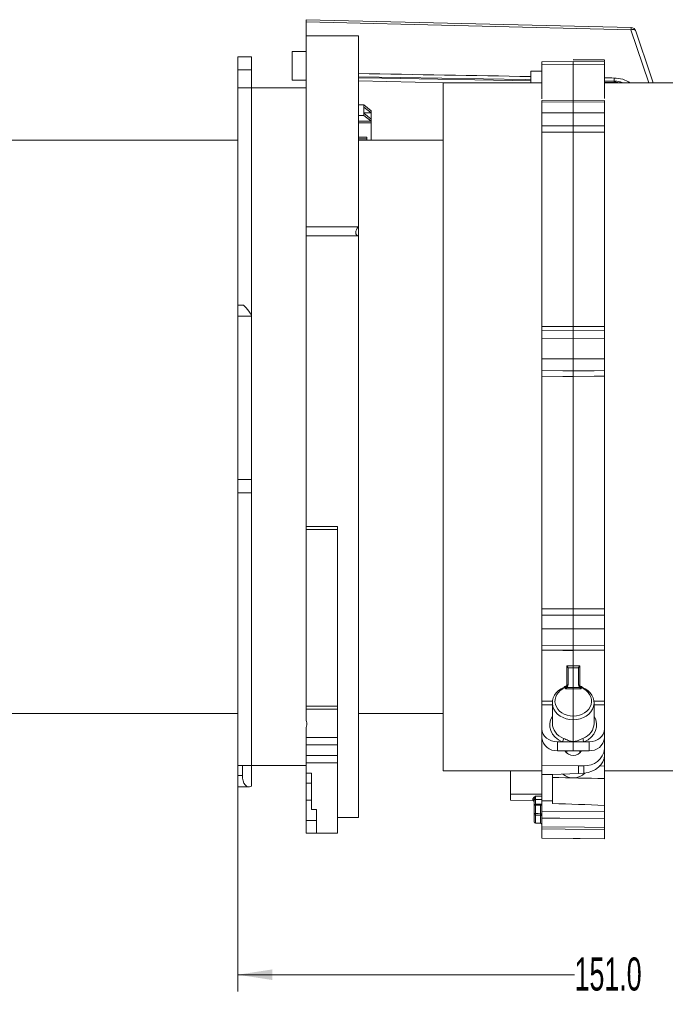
# Model space of a CAD drawing. Header units: millimetres. Extents: x 0 to 1118, y 0 to 864.
# Tile 53 of 78: x 482 to 544, y 697 to 791. Entities that reach past the tile are written whole.
import ezdxf

# ---------------------------------------------------------------- set-up
doc = ezdxf.new("R2010")
doc.units = ezdxf.units.MM
doc.styles.add('SLDTEXTSTYLE3', font='TXT', dxfattribs={"width": 0.605})
doc.dimstyles.new('SLDDIMSTYLE0', dxfattribs={"dimtxt": 3.175, "dimasz": 3.302, "dimexe": 0, "dimexo": 0.0625, "dimgap": 0.79375, "dimtad": 0, "dimtih": 1, "dimtoh": 1, "dimdec": 1, "dimlfac": 2, "dimrnd": 1e-09, "dimzin": 4, "dimdsep": 46, "dimtxsty": 'SLDTEXTSTYLE3', "dimsah": 1, "dimcen": 0.09, "dimadec": 0, "dimazin": 1, "dimtfac": 1, "dimtofl": 0, "dimtmove": 0, "dimatfit": 3, "dimfxl": 1, "dimfrac": 2, "dimtolj": 1, "dimtzin": 12, "dimarcsym": 0})
doc.dimstyles.new('SLDDIMSTYLE1', dxfattribs={"dimtxt": 3.175, "dimasz": 3.302, "dimexe": 0, "dimexo": 0.0625, "dimgap": 0.79375, "dimtad": 0, "dimtih": 1, "dimtoh": 1, "dimdec": 1, "dimlfac": 2, "dimrnd": 1e-09, "dimzin": 12, "dimdsep": 46, "dimtxsty": 'SLDTEXTSTYLE3', "dimsah": 1, "dimcen": 0.09, "dimadec": 0, "dimazin": 3, "dimtfac": 1, "dimtofl": 0, "dimtmove": 0, "dimatfit": 3, "dimfxl": 1, "dimfrac": 2, "dimtolj": 1, "dimtzin": 12, "dimarcsym": 0})

# ---------------------------------------------------------------- blocks, each defined once
blk = doc.blocks.new('_D_13')
at = {"color": 7, "linetype": 'Continuous', "lineweight": 0}
for p, q in [((415.594, 734.121), (415.594, 682.872)), ((578.044, 716.021), (578.044, 682.872)), ((415.594, 684.472), (491.362, 684.472)), ((578.044, 684.472), (502.276, 684.472))]:
    blk.add_line(p, q, dxfattribs=at)
for points in [[(415.594, 684.472), (418.896, 683.964), (418.896, 684.98)], [(578.044, 684.472), (574.742, 684.98), (574.742, 683.964)]]:
    blk.add_solid(points, dxfattribs=at)
at = {"color": 7, "linetype": 'Continuous', "lineweight": 0, "insert": (491.362, 686.129), "char_height": 3.175, "attachment_point": 1, "style": 'SLDTEXTSTYLE3'}
blk.add_mtext('324.9', dxfattribs=at)
blk = doc.blocks.new('_D_14')
at = {"color": 7, "linetype": 'Continuous', "lineweight": 0}
for p, q in [((502.568, 718.271), (502.568, 698.197)), ((578.044, 716.021), (578.044, 698.197)), ((502.568, 699.797), (534.849, 699.797)), ((578.044, 699.797), (545.763, 699.797))]:
    blk.add_line(p, q, dxfattribs=at)
for points in [[(502.568, 699.797), (505.87, 699.289), (505.87, 700.305)], [(578.044, 699.797), (574.742, 700.305), (574.742, 699.289)]]:
    blk.add_solid(points, dxfattribs=at)
at = {"color": 7, "linetype": 'Continuous', "lineweight": 0, "insert": (534.849, 701.454), "char_height": 3.175, "attachment_point": 1, "style": 'SLDTEXTSTYLE3'}
blk.add_mtext('151.0', dxfattribs=at)

msp = doc.modelspace()

# ---------------------------------------------------------------- linework, layer by layer
at = {"color": 7, "linetype": 'Continuous', "lineweight": 15}
for p, q in [((540.2613, 790.6646), (509.1179, 791.4242)), ((509.1179, 791.2273), (509.1179, 789.8713)), ((514.1179, 789.8713), (509.1179, 789.8713)), ((509.1179, 771.5527), (509.1179, 789.8713)), ((514.1179, 771.5527), (514.1179, 789.8713)), ((503.8679, 787.8652), (502.5679, 787.8652)), ((502.5679, 786.6128), (502.5679, 787.8652)), ((503.8679, 787.8652), (503.8679, 786.6128)), ((509.1179, 788.3592), (507.7618, 788.3592)), ((507.7618, 788.3592), (507.7618, 785.6092)), ((534.7184, 787.4107), (531.7184, 787.3787)), ((534.7186, 787.1428), (531.7186, 787.1166)), ((531.7186, 783.8263), (531.7186, 787.1166)), ((537.7186, 787.1166), (534.7186, 787.1428)), ((537.7187, 787.5807), (534.7187, 787.6083)), ((537.7187, 787.3787), (534.7187, 787.4107)), ((537.7186, 787.4323), (537.7186, 787.5527)), ((537.7186, 783.8707), (537.7186, 787.1166)), ((502.5679, 784.8713), (502.5679, 786.6128)), ((503.8679, 784.8713), (503.8679, 786.6128)), ((531.7186, 786.4863), (530.6436, 786.4769)), ((530.6436, 785.3293), (530.6436, 786.4769)), ((507.7618, 785.6092), (509.1179, 785.6092)), ((514.1179, 785.5657), (522.277, 785.366)), ((531.7186, 785.3713), (522.2436, 785.3713)), ((522.2436, 785.3713), (522.2436, 719.3713)), ((537.7186, 785.4444), (538.6353, 785.4283)), ((547.6436, 785.3713), (537.7186, 785.3713)), ((503.8679, 784.8713), (502.5679, 784.8713)), ((502.5679, 764.0463), (502.5679, 784.8713)), ((509.1179, 784.8713), (503.8679, 784.8713)), ((503.8679, 763.047), (503.8679, 784.8713)), ((514.1179, 783.2406), (514.6429, 783.2406)), ((514.6429, 783.2406), (514.6429, 783.039)), ((514.6429, 783.2406), (515.3429, 782.6769)), ((534.7184, 783.6952), (531.7184, 783.6593)), ((531.7186, 783.5104), (531.7186, 782.4835)), ((537.7188, 783.6593), (534.7187, 783.6952)), ((537.7186, 783.5104), (537.7186, 782.4835)), ((514.6429, 782.2445), (514.1179, 782.2445)), ((514.6429, 783.039), (514.6429, 782.4461)), ((514.6429, 783.039), (515.3429, 782.4753)), ((514.6429, 782.4753), (515.3429, 782.4753)), ((514.6429, 782.4461), (514.6429, 782.2445)), ((515.3429, 781.8824), (514.6429, 782.4461)), ((515.3354, 781.6868), (514.6429, 782.2445)), ((515.3429, 782.6769), (515.3429, 782.4753)), ((515.3429, 782.4753), (515.3429, 781.8824)), ((514.1179, 781.6868), (515.3354, 781.6868)), ((515.3354, 781.5386), (514.1179, 781.5386)), ((515.3354, 781.6868), (515.3354, 781.5386)), ((515.3354, 781.5386), (515.3429, 781.5326)), ((515.3429, 781.5326), (515.3429, 781.8824)), ((515.3429, 781.5326), (515.3429, 779.8713)), ((531.7186, 761.9727), (531.7186, 780.6377)), ((537.7186, 761.9727), (537.7186, 780.6377)), ((502.5679, 779.8713), (459.4007, 779.8713)), ((514.1179, 780.1435), (514.9179, 780.1435)), ((514.1179, 779.9953), (514.9179, 779.9953)), ((522.2436, 779.8713), (514.1179, 779.8713)), ((514.9179, 780.1435), (514.9179, 779.9953)), ((514.9179, 779.9953), (514.9179, 779.8713)), ((509.1179, 771.5527), (514.1179, 771.5527)), ((509.1179, 770.6866), (509.1179, 771.5527)), ((514.1179, 771.5527), (514.1179, 770.6866)), ((509.1179, 742.7871), (509.1179, 770.6866)), ((514.1179, 770.6866), (509.1179, 770.6866)), ((514.1179, 714.8713), (514.1179, 770.6866)), ((503.0515, 764.0463), (502.5679, 764.0463)), ((502.5679, 762.9855), (502.5679, 764.0463)), ((502.5679, 762.9855), (502.5679, 747.31)), ((503.8679, 763.047), (503.8679, 762.9855)), ((503.8679, 762.9855), (503.8679, 747.31)), ((534.7185, 761.641), (531.7186, 761.6103)), ((537.7187, 761.6103), (534.7187, 761.641)), ((531.7186, 760.8125), (531.7186, 758.8969)), ((537.7186, 760.8125), (537.7186, 758.8969)), ((531.7186, 734.9058), (531.7186, 757.2208)), ((537.7186, 734.9058), (537.7186, 757.2208)), ((502.5679, 746.0194), (502.5679, 747.31)), ((503.8679, 747.31), (503.8679, 746.0194)), ((502.5679, 746.0194), (503.8679, 746.0194)), ((502.5679, 719.8713), (502.5679, 746.0194)), ((503.8679, 719.8713), (503.8679, 746.0194)), ((512.1179, 742.7871), (509.1179, 742.7871)), ((509.1179, 742.5027), (509.1179, 742.7871)), ((512.1179, 721.6531), (512.1179, 742.7871)), ((509.1179, 742.5027), (509.1179, 725.5782)), ((531.7186, 732.988), (531.7186, 731.3857)), ((537.7186, 732.988), (537.7186, 731.3857)), ((531.7186, 726.042), (531.7186, 730.9311)), ((537.7186, 726.042), (537.7186, 730.9311)), ((534.2109, 729.2477), (534.2186, 729.1896)), ((534.2186, 727.6469), (534.2186, 729.1896)), ((535.2186, 729.1896), (535.2263, 729.2477)), ((535.2186, 727.6469), (535.2186, 729.1896)), ((534.2095, 727.5956), (534.1875, 727.5271)), ((534.2186, 727.6469), (534.2095, 727.5956)), ((535.2277, 727.5956), (535.2186, 727.6469)), ((535.2496, 727.5271), (535.2277, 727.5956)), ((534.7186, 727.3416), (534.7186, 727.22)), ((509.1179, 725.2764), (509.1179, 725.5782)), ((512.1179, 725.5782), (509.1179, 725.5782)), ((531.7186, 723.3666), (531.7186, 725.7057)), ((532.7186, 725.894), (532.7186, 723.9131)), ((536.7186, 723.9131), (536.7186, 725.894)), ((537.7186, 725.7057), (537.7186, 723.3666)), ((459.4007, 724.8713), (502.5679, 724.8713)), ((512.1179, 725.2764), (509.1179, 725.2764)), ((509.1179, 725.2764), (509.1179, 724.1876)), ((514.1179, 724.8713), (522.2436, 724.8713)), ((531.7186, 724.3997), (531.7185, 724.3997)), ((537.7187, 724.3997), (537.7186, 724.3997)), ((509.1179, 723.5184), (509.1179, 722.5531)), ((531.7186, 722.5208), (531.7186, 723.3666)), ((537.7186, 723.3666), (537.7186, 722.5208)), ((509.1179, 721.8607), (509.1179, 722.5531)), ((509.1179, 721.8607), (509.1179, 720.8366)), ((512.1179, 721.8607), (512.1179, 720.8366)), ((531.7186, 719.8701), (531.7186, 722.5208)), ((533.2055, 722.1453), (533.6737, 722.1443)), ((533.6737, 722.1443), (534.7186, 722.1421)), ((534.7186, 722.1421), (535.7634, 722.1443)), ((535.7634, 722.1443), (536.2317, 722.1453)), ((537.7186, 721.4868), (537.7186, 722.5208)), ((509.1179, 720.1366), (509.1179, 720.8366)), ((512.1179, 720.8366), (512.1179, 720.1366)), ((533.2055, 721.2922), (534.7186, 721.2813)), ((534.0936, 721.2858), (534.0936, 721.0603)), ((534.7186, 721.2813), (536.2317, 721.2922)), ((535.3436, 721.0603), (535.3436, 721.2858)), ((537.7186, 721.4868), (537.7186, 720.8769)), ((537.7186, 719.8176), (537.7186, 720.8769)), ((502.5679, 719.8713), (503.8679, 719.8713)), ((502.5679, 718.9164), (502.5679, 719.8713)), ((503.0018, 718.9164), (503.0018, 719.8713)), ((503.8679, 719.8713), (509.1179, 719.8713)), ((503.8679, 719.8713), (503.8679, 717.8718)), ((509.1179, 720.1366), (509.1179, 719.1183)), ((512.1179, 720.1366), (512.1179, 713.3713)), ((531.7186, 719.8701), (535.2403, 719.845)), ((531.7186, 719.0095), (531.7186, 719.8701)), ((535.2403, 719.845), (535.2375, 719.1106)), ((535.2403, 719.845), (535.736, 719.8485)), ((502.5679, 717.8172), (502.5679, 718.9164)), ((509.1179, 719.1183), (509.6179, 719.1183)), ((509.1179, 719.1183), (509.1179, 718.1704)), ((509.6179, 715.6455), (509.6179, 719.1183)), ((522.2436, 719.3713), (531.7186, 719.3713)), ((528.7186, 717.115), (528.7186, 719.3713)), ((531.7186, 719.0095), (532.7186, 719.0016)), ((531.7186, 719.0095), (531.7186, 716.4735)), ((532.7186, 719.0016), (535.2375, 719.1106)), ((532.7186, 719.0016), (532.7186, 716.4652)), ((535.2375, 719.1106), (535.736, 719.1392)), ((537.7186, 719.3713), (547.6436, 719.3713)), ((509.1179, 716.5439), (509.1179, 718.1704)), ((537.7186, 716.0472), (537.7186, 718.6134)), ((502.5679, 717.8172), (503.6364, 717.8172)), ((531.7186, 717.1335), (528.7186, 717.115)), ((528.7186, 716.5355), (528.7186, 717.115)), ((509.1179, 716.5439), (509.1179, 714.5984)), ((528.7186, 716.5355), (530.8447, 716.5127)), ((530.9686, 716.0339), (530.9686, 716.4858)), ((531.5945, 716.1641), (531.0923, 716.1589)), ((531.6108, 716.1649), (531.5945, 716.1645)), ((531.5945, 716.164), (531.5945, 716.1641)), ((531.7186, 716.4735), (532.7186, 716.4652)), ((531.7186, 715.4874), (531.7186, 716.4735)), ((532.7186, 716.4652), (532.7186, 716.2223)), ((510.1179, 715.6455), (509.6179, 715.6455)), ((510.1179, 713.3713), (510.1179, 715.6455)), ((530.9686, 715.2202), (530.9686, 716.0339)), ((530.9686, 714.4543), (530.9686, 715.2202)), ((531.7186, 715.4874), (537.7186, 715.4493)), ((537.7186, 715.4493), (537.7186, 716.0472)), ((509.1179, 714.598), (509.1179, 714.5984)), ((509.1179, 714.598), (510.1179, 714.598)), ((509.1179, 714.598), (509.1179, 713.3885)), ((512.1179, 714.8713), (514.1179, 714.8713)), ((531.0925, 714.3293), (531.5947, 714.3249)), ((531.7186, 714.819), (531.7186, 713.9741)), ((537.7186, 714.7793), (537.7186, 713.9225)), ((510.1179, 713.3885), (509.1179, 713.3885)), ((510.1179, 713.3713), (512.1179, 713.3713)), ((531.7186, 713.786), (531.7186, 712.8927)), ((537.7186, 713.739), (537.7186, 712.8404)), ((531.7186, 712.8927), (531.7186, 712.8926)), ((531.7186, 712.8926), (537.7186, 712.8402)), ((537.7186, 712.8404), (537.7186, 712.8402))]:
    msp.add_line(p, q, dxfattribs=at)
at = {"color": 9, "linetype": 'Continuous', "lineweight": 0}
for p, q in [((540.2578, 790.4661), (509.1179, 791.2273)), ((541.9603, 785.3713), (540.2578, 790.4661)), ((534.7186, 787.1428), (534.7186, 783.7309)), ((503.8679, 786.6128), (502.5679, 786.6128)), ((537.7186, 785.5465), (538.6397, 785.5305)), ((538.8269, 785.4087), (537.7186, 785.4354)), ((538.6397, 785.5305), (538.6397, 785.8295)), ((534.7186, 783.5463), (531.7186, 783.5104)), ((537.7186, 783.5104), (534.7186, 783.5463)), ((534.7186, 782.4922), (534.7186, 783.5463)), ((531.7186, 782.4835), (534.7186, 782.4922)), ((534.7186, 782.4922), (537.7186, 782.4835)), ((534.7186, 780.6449), (534.7186, 762.003)), ((503.8679, 762.9855), (502.5679, 762.9855)), ((534.7186, 760.8432), (531.7186, 760.8125)), ((534.7186, 758.8768), (534.7186, 760.8432)), ((537.7186, 760.8125), (534.7186, 760.8432)), ((531.7186, 758.8969), (534.7186, 758.8768)), ((534.7186, 758.8768), (537.7186, 758.8969)), ((534.7186, 757.2004), (534.7186, 734.913)), ((502.5679, 747.31), (503.8679, 747.31)), ((512.1179, 742.5027), (509.1179, 742.5027)), ((534.7186, 732.9942), (531.7186, 732.988)), ((537.7186, 732.988), (534.7186, 732.9942)), ((534.7186, 731.3494), (534.7186, 732.9942)), ((531.7186, 731.3857), (534.7186, 731.3494)), ((534.7186, 731.3494), (537.7186, 731.3857)), ((534.7186, 730.896), (534.7186, 729.4361)), ((534.0947, 727.5355), (534.0947, 729.438)), ((535.3425, 729.438), (535.3425, 727.5402)), ((534.7186, 727.3416), (534.7186, 729.2462)), ((533.9708, 727.2177), (533.9708, 727.3393)), ((534.7186, 727.22), (533.9708, 727.2177)), ((534.0955, 727.3397), (534.7186, 727.3416)), ((534.7186, 727.3416), (535.3417, 727.3397)), ((534.7186, 727.22), (534.7186, 724.6127)), ((535.4664, 727.2177), (534.7186, 727.22)), ((535.4664, 727.3393), (535.4664, 727.2177)), ((532.7186, 725.7041), (531.7186, 725.7057)), ((536.7074, 726.0404), (537.7186, 726.042)), ((537.7186, 725.7057), (536.7186, 725.7041)), ((534.7186, 722.1531), (534.7186, 724.2645)), ((509.1179, 722.5531), (512.1179, 722.5531)), ((512.1179, 721.8607), (509.1179, 721.8607)), ((533.2055, 722.1453), (533.2055, 721.2922)), ((534.7186, 721.2813), (534.7186, 722.1421)), ((536.2317, 721.2922), (536.2317, 722.1453)), ((509.1179, 720.8366), (512.1179, 720.8366)), ((512.1179, 720.1366), (509.1179, 720.1366)), ((535.736, 719.1392), (535.736, 719.8485)), ((502.5679, 718.9164), (503.0018, 718.9164)), ((537.2012, 719.8278), (537.7186, 719.8176)), ((509.1179, 718.1704), (509.6179, 718.1704)), ((509.6179, 716.5439), (509.1179, 716.5439)), ((530.8447, 716.5127), (530.8447, 716.5732)), ((531.0925, 716.9134), (531.7186, 716.9173)), ((531.0925, 716.6068), (531.0925, 716.0731)), ((531.5947, 716.0693), (531.0925, 716.0642)), ((531.0925, 716.0642), (531.0925, 715.2504)), ((531.5947, 715.247), (531.5947, 716.0693)), ((509.1179, 714.5984), (510.1179, 714.5984)), ((531.0925, 715.0977), (531.0925, 714.3293)), ((531.5947, 714.3249), (531.5947, 715.0943))]:
    msp.add_line(p, q, dxfattribs=at)
at = {"color": 9, "linetype": 'Continuous', "lineweight": 0, "flags": 128}
for points in [[(540.7233, 790.324), (540.7232, 790.3243), (540.6965, 790.3742), (540.6529, 790.4162), (540.5941, 790.4487), (540.5223, 790.4706), (540.4402, 790.481), (540.3509, 790.4795), (540.2578, 790.4661)], [(537.7186, 787.5527), (536.2176, 787.5664), (534.7186, 787.5802)], [(514.1179, 785.9561), (530.1139, 785.6789), (530.6436, 785.6696)], [(534.7186, 781.2475), (533.7187, 781.245), (531.7186, 781.2399)], [(537.7186, 781.2399), (536.7187, 781.2425), (534.7186, 781.2475)], [(534.7186, 780.6449), (533.7187, 780.6425), (531.7186, 780.6377)], [(537.7186, 780.6377), (536.7187, 780.6401), (534.7186, 780.6449)], [(531.7186, 761.9727), (532.7185, 761.9828), (534.7186, 762.003)], [(534.7186, 762.003), (535.7185, 761.9929), (537.7186, 761.9727)], [(534.7186, 757.7358), (533.7187, 757.7427), (531.7186, 757.7563)], [(537.7186, 757.7563), (536.7187, 757.7495), (534.7186, 757.7358)], [(534.7186, 757.2004), (533.7187, 757.2072), (531.7186, 757.2208)], [(537.7186, 757.2208), (536.7187, 757.214), (534.7186, 757.2004)], [(531.7186, 734.9058), (532.7185, 734.9082), (534.7186, 734.913)], [(531.7186, 734.2863), (532.7185, 734.2886), (534.7186, 734.2933)], [(534.7186, 734.913), (535.7185, 734.9106), (537.7186, 734.9058)], [(534.7186, 734.2933), (535.7185, 734.2909), (537.7186, 734.2863)], [(534.7186, 730.896), (533.7187, 730.9077), (531.7186, 730.9311)], [(537.7186, 730.9311), (536.7187, 730.9194), (534.7186, 730.896)], [(534.0947, 729.438), (534.2186, 729.4377), (534.7186, 729.4361)], [(534.7186, 729.4361), (535.2186, 729.4377), (535.3425, 729.438)], [(534.7186, 729.2462), (534.4682, 729.2469), (534.2186, 729.2477), (534.2109, 729.2477)], [(535.2263, 729.2477), (535.2186, 729.2477), (534.969, 729.2469), (534.7186, 729.2462)], [(533.9708, 727.3393), (533.9501, 727.3725), (533.9303, 727.399), (533.9121, 727.4177), (533.8962, 727.4279), (533.8833, 727.4292), (533.8832, 727.4292)], [(535.4664, 727.3393), (535.4871, 727.3725), (535.5069, 727.399), (535.5251, 727.4177), (535.5409, 727.4279), (535.5539, 727.4292), (535.5541, 727.4292)], [(531.7186, 726.042), (532.2186, 726.0412), (532.7664, 726.0403)], [(531.7186, 716.6107), (531.4688, 716.6091), (531.0925, 716.6068)], [(531.0925, 715.2504), (531.3448, 715.2487), (531.5947, 715.247)], [(531.5947, 715.0943), (531.3447, 715.096), (531.0925, 715.0977)], [(537.7186, 714.7793), (533.4379, 714.8076), (531.7186, 714.819)], [(531.7186, 713.9741), (535.8158, 713.9389), (537.7186, 713.9225)], [(537.7186, 713.739), (533.9396, 713.7686), (531.7186, 713.786)]]:
    msp.add_lwpolyline(points, dxfattribs=at)
at = {"color": 7, "linetype": 'Continuous', "lineweight": 15, "flags": 128}
for points in [[(542.3784, 785.3713), (542.1546, 786.041), (540.7233, 790.324)], [(514.1179, 785.8568), (516.3777, 785.8175), (530.6436, 785.5681)], [(531.7184, 730.9593), (532.5164, 730.9496), (534.7185, 730.923)], [(534.7187, 730.923), (535.5071, 730.9325), (537.7187, 730.9593)], [(531.7186, 712.8927), (535.3938, 712.8607), (537.7186, 712.8404)]]:
    msp.add_lwpolyline(points, dxfattribs=at)
at = {"color": 9, "linetype": 'Continuous', "lineweight": 0}
for centre, radius, start, end in [((529.8622, 790.7502), 10.3995, 358.434916, 359.532656), ((537.4589, 785.53), 1.1807, 355.063046, 0.026712), ((533.0794, 722.5357), 0.7117, 326.635554, 354.618955), ((536.3578, 722.5357), 0.7117, 185.381045, 213.364446), ((530.8733, 716.4296), 0.1465, 49.453089, 101.281773), ((531.0916, 716.4838), 0.123, 89.567074, 179.058284), ((531.0636, 715.9138), 0.1532, 79.112749, 128.316302), ((533.8775, 716.117), 2.7855, 179.137925, 181.087052), ((534.5141, 716.1229), 2.92, 179.193366, 181.052168), ((531.0636, 715.1), 0.1532, 79.112749, 128.316302), ((536.5411, 715.174), 5.4491, 179.19713, 180.80287), ((537.0444, 715.1707), 5.4502, 179.197306, 180.802694)]:
    msp.add_arc(centre, radius, start, end, dxfattribs=at)
at = {"color": 7, "linetype": 'Continuous', "lineweight": 15}
for centre, radius, start, end in [((540.2491, 790.1655), 0.5, 18.478439, 88.595264), ((533.9109, 727.3926), 0.0459, 127.15421, 194.357371), ((534.0936, 727.6766), 0.125, 306.950074, 359.993121), ((535.3436, 727.6766), 0.125, 180.006879, 232.977351), ((535.5261, 727.3926), 0.0461, 345.706112, 52.604868), ((533.0927, 722.6697), 1.3821, 186.182281, 274.681704), ((536.3445, 722.6697), 1.3821, 265.318296, 353.817719), ((534.7186, 721.7297), 0.9104, 209.091463, 330.908537), ((535.8865, 721.6852), 1.8429, 265.318296, 353.817719), ((534.716, 720.2094), 1.5404, 229.712207, 316.369538), ((531.0936, 716.0339), 0.125, 90.585219, 180), ((531.0923, 715.2214), 0.1237, 180.583712, 270.085429), ((531.0936, 714.4543), 0.125, 180, 269.5), ((531.5936, 714.1999), 0.125, 360, 89.5)]:
    msp.add_arc(centre, radius, start, end, dxfattribs=at)
for centre, major_axis, ratio, start_param, end_param in [((-1033.33, 769.0281), (3173.8938, -33.321), 0.0120767, 1.0556623, 1.0616359), ((-1033.33, 769.0281), (3173.8938, -33.321), 0.0120767, 1.0527647, 1.0530988), ((514.4929, 771.3071), (0.5413, 0.5413), 0.5773503, 1.6906987, 3.5452891), ((503.8679, 762.5463), (-0.8374, 1.4949), 0.1476957, 4.9701801, 6.2006372), ((533.9686, 727.7707), (-0.0024, 0.4981), 0.5018754, 3.6643058, 4.1990534), ((535.4686, 727.7707), (0.0024, 0.4981), 0.5018754, 2.0841319, 2.6188795), ((534.7186, 725.9028), (1.9999, 0.0266), 0.8191043, 2.0000466, 4.701486), ((533.9686, 727.3611), (0.2381, 0.2388), 0.3191165, 4.4113182, 4.9348966), ((534.7186, 725.9028), (1.9999, -0.0266), 0.8191043, 4.723292, 7.4247313), ((535.4686, 727.3611), (-0.2381, 0.2388), 0.3191165, 1.3482887, 1.8718671), ((534.7186, 723.9243), (1.9998, 0.0342), 0.8190731, 3.1275765, 4.2143484), ((534.7186, 723.9243), (1.9998, -0.0342), 0.8190731, 5.2104296, 6.2972014), ((533.2186, 723.3741), (1.4999, 0.0228), 0.8190897, 3.1291329, 4.6912026), ((536.2186, 723.3741), (1.4999, -0.0228), 0.8190897, 4.7335754, 6.295645), ((534.7192, 720.7719), (0.8322, 0.125), 0.8130223, 2.2915912, 2.4181069), ((534.7192, 720.7719), (0.8322, 0.125), 0.8130223, 0.4191445, 0.6092016), ((535.7186, 720.7766), (1.9852, 0.2983), 0.8130225, 4.5995701, 6.1616398), ((503.8679, 719.3172), (0.328, 1.4896), 0.5380705, 1.9592621, 3.5300585), ((599.4346, 751.375), (441.0957, -10.0591), 0.0840427, 4.5624726, 4.5739301)]:
    msp.add_ellipse(centre, major_axis=major_axis, ratio=ratio, start_param=start_param, end_param=end_param, dxfattribs=at)
at = {"color": 9, "linetype": 'Continuous', "lineweight": 0}
for centre, major_axis, ratio, start_param, end_param in [((534.7164, 726.0462), (1.7499, 0.0266), 0.8190897, 1.9984899, 4.7011759), ((534.7208, 726.0462), (1.7499, -0.0266), 0.8190897, 4.7236021, 7.4262881), ((534.7208, 723.7809), (2.2498, 0.0342), 0.8190897, 2.6553715, 4.2159048), ((534.7164, 723.7809), (2.2498, -0.0342), 0.8190897, 5.2088732, 6.7694064), ((526.2845, 753.0314), (406.3996, -9.2679), 0.0840427, 4.7301381, 4.7424443)]:
    msp.add_ellipse(centre, major_axis=major_axis, ratio=ratio, start_param=start_param, end_param=end_param, dxfattribs=at)
at = {"color": 7, "linetype": 'Continuous', "lineweight": 15}
for points, knots in [([(509.1179, 791.2273), (509.1179, 791.2685), (509.1179, 791.3509), (509.1179, 791.4177), (509.1179, 791.42), (509.1179, 791.421)], [0, 0, 0, 0, 0.3659935, 0.7319897, 1, 1, 1, 1]), ([(531.7186, 787.1166), (531.7186, 787.169), (531.7186, 787.2941), (531.7186, 787.3779), (531.7186, 787.3678), (531.7186, 787.3648)], [0, 0, 0, 0, 0.3334684, 0.7972503, 1, 1, 1, 1]), ([(534.7186, 787.3967), (534.7186, 787.3998), (534.7186, 787.4098), (534.7186, 787.3243), (534.7186, 787.1971), (534.7186, 787.1428)], [0, 0, 0, 0, 0.2017828, 0.659589, 1, 1, 1, 1]), ([(537.7186, 787.3689), (537.7186, 787.3719), (537.7186, 787.3882), (537.7186, 787.3122), (537.7186, 787.181), (537.7186, 787.1166)], [0, 0, 0, 0, 0.10194157, 0.55893763, 1, 1, 1, 1]), ([(538.6364, 785.424), (538.6527, 785.4252), (538.8133, 785.4368), (538.9721, 785.4023), (539.1148, 785.3713)], [0, 0, 0, 0, 0.1017819, 1, 1, 1, 1]), ([(538.6397, 785.8295), (538.9231, 785.8049), (539.4845, 785.7562), (539.9512, 785.4988), (540.1822, 785.3713)], [0, 0, 0, 0, 0.50499042, 1, 1, 1, 1]), ([(531.7186, 783.5104), (531.7186, 783.5636), (531.7186, 783.6506), (531.7186, 783.6475), (531.7186, 783.6462)], [0, 0, 0, 0, 0.6101917, 1, 1, 1, 1]), ([(534.7186, 783.6821), (534.7186, 783.6833), (534.7186, 783.6865), (534.7186, 783.5994), (534.7186, 783.5463)], [0, 0, 0, 0, 0.3898081, 1, 1, 1, 1]), ([(537.7186, 783.6454), (537.7186, 783.6488), (537.7186, 783.6599), (537.7186, 783.5906), (537.7186, 783.5225), (537.7186, 783.5104)], [0, 0, 0, 0, 0.25897386, 0.86913131, 1, 1, 1, 1]), ([(531.7186, 781.2399), (531.7186, 781.3477), (531.7186, 781.5632), (531.7186, 781.9063), (531.7186, 782.2145), (531.7186, 782.3965), (531.7186, 782.4705), (531.7186, 782.4835)], [0, 0, 0, 0, 0.2372803, 0.4745609, 0.7118343, 0.9491086, 1, 1, 1, 1]), ([(534.7186, 782.4922), (534.7186, 782.4789), (534.7186, 782.4047), (534.7186, 782.2222), (534.7186, 781.9138), (534.7186, 781.5706), (534.7186, 781.3552), (534.7186, 781.2475)], [0, 0, 0, 0, 0.0516997, 0.2887719, 0.5258432, 0.7629218, 1, 1, 1, 1]), ([(537.7186, 782.4835), (537.7186, 782.4151), (537.7186, 782.2782), (537.7186, 781.9743), (537.7186, 781.6393), (537.7186, 781.3884), (537.7186, 781.2622), (537.7186, 781.2399)], [0, 0, 0, 0, 0.2372859, 0.4745722, 0.7118487, 0.9491212, 1, 1, 1, 1]), ([(531.7186, 780.6377), (531.7186, 780.675), (531.7186, 780.7496), (531.7186, 780.9069), (531.7186, 781.0762), (531.7186, 781.188), (531.7186, 781.2397), (531.7186, 781.2399)], [0, 0, 0, 0, 0.2497112, 0.4994229, 0.7491254, 0.9988249, 1, 1, 1, 1]), ([(534.7186, 780.6449), (534.7186, 780.6604), (534.7186, 780.7107), (534.7186, 780.8252), (534.7186, 780.9883), (534.7186, 781.1354), (534.7186, 781.2178), (534.7186, 781.2475)], [0, 0, 0, 0, 0.1114547, 0.3608419, 0.610232, 0.8596313, 1, 1, 1, 1]), ([(537.7186, 781.2399), (537.7186, 781.2104), (537.7186, 781.1282), (537.7186, 780.9813), (537.7186, 780.8182), (537.7186, 780.7036), (537.7186, 780.6533), (537.7186, 780.6377)], [0, 0, 0, 0, 0.1395286, 0.3890218, 0.6385058, 0.8879868, 1, 1, 1, 1]), ([(531.7186, 761.6103), (531.7186, 761.6105), (531.7186, 761.6115), (531.7186, 761.655), (531.7186, 761.7559), (531.7186, 761.8718), (531.7186, 761.9489), (531.7186, 761.9727)], [0, 0, 0, 0, 0.0892659, 0.3533327, 0.6173898, 0.8814438, 1, 1, 1, 1]), ([(531.7186, 760.8125), (531.7186, 760.9204), (531.7186, 761.1362), (531.7186, 761.3946), (531.7186, 761.5655), (531.7186, 761.6139), (531.7186, 761.6096), (531.7186, 761.6088)], [0, 0, 0, 0, 0.2372859, 0.4745722, 0.7118487, 0.9491212, 1, 1, 1, 1]), ([(534.7186, 761.6394), (534.7186, 761.6394), (534.7186, 761.6363), (534.7186, 761.6494), (534.7186, 761.7245), (534.7186, 761.8451), (534.7186, 761.9504), (534.7186, 762.003)], [0, 0, 0, 0, 0.0015538, 0.2511586, 0.5007664, 0.7503834, 1, 1, 1, 1]), ([(534.7186, 760.8432), (534.7186, 760.867), (534.7186, 760.9998), (534.7186, 761.2288), (534.7186, 761.4695), (534.7186, 761.625), (534.7186, 761.6346), (534.7186, 761.6394)], [0, 0, 0, 0, 0.0516997, 0.2887719, 0.5258432, 0.7629218, 1, 1, 1, 1]), ([(537.7186, 761.9727), (537.7186, 761.9201), (537.7186, 761.8149), (537.7186, 761.6941), (537.7186, 761.619), (537.7186, 761.6058), (537.7186, 761.6088), (537.7186, 761.6088)], [0, 0, 0, 0, 0.24971124, 0.4994229, 0.74912536, 0.99882487, 1, 1, 1, 1]), ([(537.7186, 761.6088), (537.7186, 761.6039), (537.7186, 761.594), (537.7186, 761.4381), (537.7186, 761.1971), (537.7186, 760.9684), (537.7186, 760.8359), (537.7186, 760.8125)], [0, 0, 0, 0, 0.2372803, 0.4745609, 0.7118343, 0.9491086, 1, 1, 1, 1]), ([(531.7186, 757.7563), (531.7186, 757.8056), (531.7186, 757.904), (531.7186, 758.1693), (531.7186, 758.4858), (531.7186, 758.7396), (531.7186, 758.8732), (531.7186, 758.8969)], [0, 0, 0, 0, 0.2372803, 0.4745609, 0.7118343, 0.9491086, 1, 1, 1, 1]), ([(534.7186, 758.8768), (534.7186, 758.8528), (534.7186, 758.7187), (534.7186, 758.4645), (534.7186, 758.1482), (534.7186, 757.8832), (534.7186, 757.7849), (534.7186, 757.7358)], [0, 0, 0, 0, 0.0516997, 0.2887719, 0.5258432, 0.7629218, 1, 1, 1, 1]), ([(537.7186, 758.8969), (537.7186, 758.7845), (537.7186, 758.5598), (537.7186, 758.2317), (537.7186, 757.9582), (537.7186, 757.815), (537.7186, 757.7651), (537.7186, 757.7563)], [0, 0, 0, 0, 0.2372859, 0.4745722, 0.7118487, 0.9491212, 1, 1, 1, 1]), ([(531.7186, 757.2208), (531.7186, 757.2772), (531.7186, 757.3901), (531.7186, 757.5499), (531.7186, 757.6795), (531.7186, 757.7368), (531.7186, 757.7562), (531.7186, 757.7563)], [0, 0, 0, 0, 0.2497112, 0.4994229, 0.7491254, 0.9988249, 1, 1, 1, 1]), ([(534.7186, 757.7358), (534.7186, 757.7357), (534.7186, 757.7163), (534.7186, 757.659), (534.7186, 757.5295), (534.7186, 757.3698), (534.7186, 757.2569), (534.7186, 757.2004)], [0, 0, 0, 0, 0.0015538, 0.2511586, 0.5007664, 0.7503834, 1, 1, 1, 1]), ([(537.7186, 757.7563), (537.7186, 757.7438), (537.7186, 757.709), (537.7186, 757.612), (537.7186, 757.4646), (537.7186, 757.3267), (537.7186, 757.2458), (537.7186, 757.2208)], [0, 0, 0, 0, 0.1395286, 0.3890218, 0.6385058, 0.8879868, 1, 1, 1, 1]), ([(531.7186, 734.2863), (531.7186, 734.3091), (531.7186, 734.3729), (531.7186, 734.5057), (531.7186, 734.6748), (531.7186, 734.8122), (531.7186, 734.8837), (531.7186, 734.9058)], [0, 0, 0, 0, 0.1395286, 0.3890218, 0.6385058, 0.8879868, 1, 1, 1, 1]), ([(531.7186, 732.988), (531.7186, 733.0865), (531.7186, 733.2833), (531.7186, 733.6275), (531.7186, 733.9589), (531.7186, 734.1735), (531.7186, 734.2693), (531.7186, 734.2863)], [0, 0, 0, 0, 0.2372859, 0.4745722, 0.7118487, 0.9491212, 1, 1, 1, 1]), ([(534.7186, 734.913), (534.7186, 734.891), (534.7186, 734.8196), (534.7186, 734.6822), (534.7186, 734.5132), (534.7186, 734.3801), (534.7186, 734.3163), (534.7186, 734.2933)], [0, 0, 0, 0, 0.1114547, 0.3608419, 0.610232, 0.8596313, 1, 1, 1, 1]), ([(534.7186, 732.9942), (534.7186, 733.0145), (534.7186, 733.128), (534.7186, 733.3658), (534.7186, 733.7059), (534.7186, 734.0371), (534.7186, 734.2079), (534.7186, 734.2933)], [0, 0, 0, 0, 0.0516997, 0.2887719, 0.5258432, 0.7629218, 1, 1, 1, 1]), ([(537.7186, 734.9058), (537.7186, 734.8548), (537.7186, 734.7527), (537.7186, 734.58), (537.7186, 734.4173), (537.7186, 734.3252), (537.7186, 734.2864), (537.7186, 734.2863)], [0, 0, 0, 0, 0.2497112, 0.4994229, 0.7491254, 0.9988249, 1, 1, 1, 1]), ([(537.7186, 734.2863), (537.7186, 734.2008), (537.7186, 734.0298), (537.7186, 733.6985), (537.7186, 733.3583), (537.7186, 733.1211), (537.7186, 733.008), (537.7186, 732.988)], [0, 0, 0, 0, 0.2372803, 0.4745609, 0.7118343, 0.9491086, 1, 1, 1, 1]), ([(531.7186, 730.9725), (531.7186, 730.9716), (531.7186, 730.9695), (531.7186, 731.0939), (531.7186, 731.2567), (531.7186, 731.3663), (531.7186, 731.3857)], [0, 0, 0, 0, 0.2221615, 0.5734114, 0.9246624, 1, 1, 1, 1]), ([(534.7186, 730.9304), (534.7186, 730.9355), (534.7186, 730.9466), (534.7186, 731.0939), (534.7186, 731.2643), (534.7186, 731.3494)], [0, 0, 0, 0, 0.2972912, 0.6486459, 1, 1, 1, 1]), ([(537.7186, 731.3857), (537.7186, 731.3005), (537.7186, 731.1302), (537.7186, 730.9828), (537.7186, 730.9717), (537.7186, 730.9666)], [0, 0, 0, 0, 0.3513541, 0.7027089, 1, 1, 1, 1]), ([(534.0947, 729.438), (534.0951, 729.4376), (534.1096, 729.4224), (534.1429, 729.3832), (534.1859, 729.3191), (534.2039, 729.2677), (534.2109, 729.2477)], [0, 0, 0, 0, 0.00939488, 0.31560225, 0.73339282, 1, 1, 1, 1]), ([(534.7186, 729.2462), (534.7186, 729.2587), (534.7186, 729.2991), (534.7186, 729.3682), (534.7186, 729.4135), (534.7186, 729.4361)], [0, 0, 0, 0, 0.1827642, 0.5913822, 1, 1, 1, 1]), ([(535.2263, 729.2477), (535.2333, 729.2677), (535.2512, 729.3191), (535.2943, 729.3832), (535.3276, 729.4224), (535.3421, 729.4376), (535.3425, 729.438)], [0, 0, 0, 0, 0.26660718, 0.68439775, 0.99060512, 1, 1, 1, 1]), ([(534.1695, 727.5785), (534.1608, 727.5717), (534.1347, 727.551), (534.0639, 727.51), (533.9734, 727.4653), (533.9104, 727.441), (533.8827, 727.4303)], [0, 0, 0, 0, 0.1290755, 0.3891123, 0.7319818, 1, 1, 1, 1]), ([(535.5545, 727.4302), (535.5315, 727.439), (535.4682, 727.4632), (535.3733, 727.5097), (535.2977, 727.5538), (535.2734, 727.5737), (535.2678, 727.5784)], [0, 0, 0, 0, 0.224468, 0.6162577, 0.9108962, 1, 1, 1, 1]), ([(531.7186, 725.7057), (531.7186, 725.7303), (531.7186, 725.7796), (531.7186, 725.8656), (531.7186, 725.9484), (531.7186, 726.0074), (531.7186, 726.0341), (531.7186, 726.042)], [0, 0, 0, 0, 0.2259988, 0.4519979, 0.6779888, 0.9039772, 1, 1, 1, 1]), ([(537.7186, 726.042), (537.7186, 726.022), (537.7186, 725.982), (537.7186, 725.9011), (537.7186, 725.8161), (537.7186, 725.7494), (537.7186, 725.7158), (537.7186, 725.7057)], [0, 0, 0, 0, 0.2259988, 0.4519979, 0.6779888, 0.9039772, 1, 1, 1, 1]), ([(534.7186, 724.6127), (534.7186, 724.5881), (534.7186, 724.5388), (534.7186, 724.4528), (534.7186, 724.3698), (534.7186, 724.3111), (534.7186, 724.279), (534.7186, 724.2681), (534.7186, 724.2645)], [0, 0, 0, 0, 0.2146438, 0.4292875, 0.6439354, 0.8585901, 0.9537001, 1, 1, 1, 1]), ([(509.1179, 724.1876), (509.1606, 724.0461), (509.2292, 723.8188), (509.1484, 723.6007), (509.1179, 723.5184)], [0, 0, 0, 0, 0.6224489, 1, 1, 1, 1]), ([(534.7186, 722.1421), (534.7186, 722.145), (534.7186, 722.1488), (534.7186, 722.1523), (534.7186, 722.1531)], [0, 0, 0, 0, 0.7701284, 1, 1, 1, 1]), ([(537.7186, 719.8176), (537.7186, 719.7975), (537.7186, 719.7369), (537.7186, 719.5627), (537.7186, 719.2806), (537.7186, 718.9464), (537.7186, 718.724), (537.7186, 718.6134)], [0, 0, 0, 0, 0.1078675, 0.3257838, 0.5517542, 0.7769632, 1, 1, 1, 1]), ([(530.9686, 716.3599), (530.9686, 716.3604), (530.9685, 716.3768), (530.9637, 716.4122), (530.9429, 716.4583), (530.9111, 716.4909), (530.8782, 716.5091), (530.8559, 716.5115), (530.8447, 716.5127)], [0, 0, 0, 0, 0.006684, 0.2408037, 0.5179246, 0.7177712, 0.8585405, 1, 1, 1, 1]), ([(531.7184, 716.1732), (531.714, 716.1725), (531.6946, 716.1692), (531.6564, 716.1657), (531.6229, 716.1651), (531.6108, 716.1649)], [0, 0, 0, 0, 0.1547396, 0.6922794, 1, 1, 1, 1]), ([(531.7186, 714.819), (531.7186, 714.884), (531.7186, 715.0141), (531.7186, 715.3297), (531.7186, 715.4874)], [0, 0, 0, 0, 0.4999923, 1, 1, 1, 1]), ([(537.7186, 715.4493), (537.7186, 715.2913), (537.7186, 714.9753), (537.7186, 714.8446), (537.7186, 714.7793)], [0, 0, 0, 0, 0.4999919, 1, 1, 1, 1]), ([(531.7186, 715.0249), (531.7186, 715.0251), (531.7185, 715.0359), (531.7134, 715.0482), (531.6939, 715.0671), (531.6758, 715.079), (531.6439, 715.089), (531.6206, 715.0929), (531.6061, 715.0942), (531.5965, 715.0943), (531.5947, 715.0943)], [0, 0, 0, 0, 0.0067244, 0.4033778, 0.4575764, 0.7311034, 0.8667458, 0.914078, 0.9838083, 1, 1, 1, 1]), ([(531.7186, 713.786), (531.7186, 713.8078), (531.7186, 713.8515), (531.7186, 713.9087), (531.7186, 713.951), (531.7186, 713.9712), (531.7186, 713.9734), (531.7186, 713.9741)], [0, 0, 0, 0, 0.2216831, 0.4433665, 0.6650414, 0.8867134, 1, 1, 1, 1]), ([(537.7186, 713.9225), (537.7186, 713.92), (537.7186, 713.915), (537.7186, 713.8804), (537.7186, 713.8303), (537.7186, 713.7797), (537.7186, 713.7485), (537.7186, 713.739)], [0, 0, 0, 0, 0.2253898, 0.4507799, 0.6761618, 0.9015411, 1, 1, 1, 1])]:
    msp.add_open_spline(points, degree=3, knots=knots, dxfattribs=at)
at = {"color": 9, "linetype": 'Continuous', "lineweight": 0}
for points, knots in [([(538.6397, 785.5305), (538.8191, 785.5236), (539.1098, 785.5124), (539.3711, 785.4104), (539.4711, 785.3713)], [0, 0, 0, 0, 0.6171359, 1, 1, 1, 1]), ([(534.1875, 727.5271), (534.1796, 727.5174), (534.1566, 727.4892), (534.1012, 727.4406), (534.0325, 727.3869), (533.9901, 727.3542), (533.9708, 727.3393)], [0, 0, 0, 0, 0.1515934, 0.4378773, 0.7441337, 1, 1, 1, 1]), ([(534.2095, 727.5956), (534.2084, 727.5951), (534.1988, 727.5903), (534.1826, 727.5908), (534.1717, 727.5779), (534.1707, 727.5767)], [0, 0, 0, 0, 0.1021958, 0.9161028, 1, 1, 1, 1]), ([(535.2666, 727.5766), (535.2655, 727.5778), (535.2546, 727.5908), (535.2383, 727.5903), (535.2288, 727.5951), (535.2277, 727.5956)], [0, 0, 0, 0, 0.0858486, 0.8980219, 1, 1, 1, 1]), ([(535.4664, 727.3393), (535.4395, 727.36), (535.3879, 727.3997), (535.3101, 727.4618), (535.2673, 727.5041), (535.2514, 727.5248), (535.2496, 727.5271)], [0, 0, 0, 0, 0.3524761, 0.6765451, 0.9636805, 1, 1, 1, 1]), ([(533.7879, 722.469), (533.9398, 722.4029), (534.2135, 722.2839), (534.5164, 722.1861), (534.6785, 722.1509), (534.7127, 722.1528), (534.7186, 722.1531)], [0, 0, 0, 0, 0.4977545, 0.8967478, 0.9821287, 1, 1, 1, 1]), ([(534.7186, 722.1531), (534.7245, 722.1528), (534.7587, 722.1509), (534.9208, 722.1861), (535.2237, 722.2839), (535.4974, 722.4029), (535.6493, 722.469)], [0, 0, 0, 0, 0.0178713, 0.1032522, 0.5022455, 1, 1, 1, 1]), ([(530.8447, 716.5732), (530.8484, 716.6063), (530.8557, 716.6724), (530.9195, 716.7798), (531.0059, 716.8544), (531.0722, 716.8996), (531.0919, 716.913), (531.0925, 716.9134)], [0, 0, 0, 0, 0.2284457, 0.4558931, 0.8387325, 0.9950135, 1, 1, 1, 1]), ([(530.9686, 716.5409), (530.9707, 716.5621), (530.9753, 716.6084), (531.0134, 716.7033), (531.0539, 716.8048), (531.0826, 716.8864), (531.0922, 716.9127), (531.0925, 716.9134)], [0, 0, 0, 0, 0.1599466, 0.35002822, 0.78128931, 0.99415098, 1, 1, 1, 1]), ([(531.0925, 716.9134), (531.0924, 716.8947), (531.0922, 716.8484), (531.0921, 716.7722), (531.092, 716.6966), (531.0922, 716.636), (531.0924, 716.6165), (531.0925, 716.6068)], [0, 0, 0, 0, 0.1452377, 0.358921, 0.5726053, 0.7863002, 1, 1, 1, 1]), ([(531.7186, 716.0918), (531.718, 716.0903), (531.7166, 716.0864), (531.702, 716.0804), (531.674, 716.0748), (531.6368, 716.0707), (531.6087, 716.0698), (531.5947, 716.0693)], [0, 0, 0, 0, 0.1373334, 0.3533616, 0.5690656, 0.7845614, 1, 1, 1, 1]), ([(531.5947, 715.247), (531.5965, 715.2469), (531.6061, 715.2466), (531.6206, 715.2425), (531.6439, 715.23), (531.6758, 715.1984), (531.6939, 715.1604), (531.7135, 715.0999), (531.7185, 715.0602), (531.7186, 715.0255), (531.7186, 715.0249)], [0, 0, 0, 0, 0.0162074, 0.0861288, 0.1333266, 0.2689151, 0.5422893, 0.5964735, 0.9932689, 1, 1, 1, 1])]:
    msp.add_open_spline(points, degree=3, knots=knots, dxfattribs=at)

# ---------------------------------------------------------------- dimensions: what is measured, and where the dimension line sits
at = {"color": 7, "linetype": 'Continuous', "lineweight": 0}
for base, p2, dimstyle, picture, middle in [((415.5936, 684.4724), (415.5936, 735.7213), 'SLDDIMSTYLE1', '_D_13', (496.8186, 684.4724)), ((502.5679, 699.7973), (502.5679, 719.8713), 'SLDDIMSTYLE0', '_D_14', (540.3057, 699.7973))]:
    dim = msp.add_linear_dim(base=base, p1=(578.0436, 717.6213), p2=p2, dimstyle=dimstyle, dxfattribs=at)
    dim.commit()
    dim.dimension.update_dxf_attribs({"geometry": picture, "text_midpoint": middle, "dimtype": 160})

doc.saveas('drawing.dxf')
